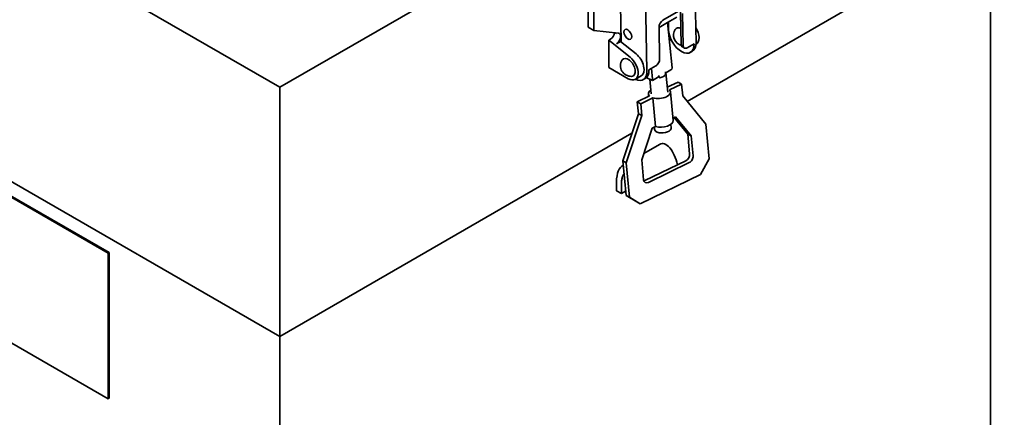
# Model space of a CAD drawing. Header units: millimetres. Extents: x 0 to 7128, y 0 to 5040.
# Tile 12 of 93: x 623 to 906, y 1192 to 1307. Entities that reach past the tile are written whole.
import ezdxf

# ---------------------------------------------------------------- set-up
doc = ezdxf.new("R2010")
doc.units = ezdxf.units.MM
doc.header["$LTSCALE"] = 12
doc.layers.add('Spigoli visibili(ISO)', color=7, linetype='Continuous', lineweight=35)

msp = doc.modelspace()

# ---------------------------------------------------------------- linework, layer by layer
at = {"layer": 'Spigoli visibili(ISO)'}
for p, q in [((697.721, 1287.1545), (488.983, 1407.6694)), ((906.4589, 1407.6694), (697.721, 1287.1545)), ((817.6454, 1299.9856), (816.9435, 1337.2876)), ((697.721, 1215.3028), (488.983, 1335.8177)), ((906.4589, 1335.8177), (815.0906, 1283.0662)), ((902.4991, 1333.5315), (902.4991, 1117.6498)), ((648.2235, 1239.3078), (492.66, 1329.1224)), ((648.5063, 1239.4711), (492.9428, 1329.2857)), ((802.8014, 1329.1226), (803.5032, 1291.8207)), ((786.5336, 1304.4643), (786.5336, 1310.9962)), ((796.0703, 1300.1722), (795.8674, 1310.9583)), ((788.2306, 1310.0164), (788.2306, 1303.4845)), ((808.088, 1306.4806), (812.6135, 1309.0933)), ((813.378, 1299.4953), (813.2041, 1308.7383)), ((813.7697, 1308.4261), (813.9436, 1299.1832)), ((806.9841, 1304.3663), (809.4548, 1305.7928)), ((809.4548, 1305.7928), (810.725, 1292.7024)), ((812.1156, 1307.3024), (809.4573, 1305.7676)), ((809.7276, 1303.7173), (809.6865, 1305.8999)), ((786.5336, 1304.4643), (788.2306, 1303.4845)), ((788.2306, 1303.4845), (795.3128, 1302.7273)), ((807.1554, 1295.264), (806.9814, 1304.5069)), ((793.039, 1301.035), (792.4733, 1300.7084)), ((798.6607, 1295.7717), (792.4733, 1300.7084)), ((792.4733, 1300.7084), (792.4733, 1292.87)), ((795.8674, 1300.3342), (794.736, 1299.681)), ((795.8674, 1301.9236), (795.8674, 1301.6642)), ((795.8674, 1300.3342), (800.3577, 1296.7515)), ((809.9214, 1300.9841), (810.0095, 1301.035)), ((810.0095, 1301.035), (810.0095, 1302.0148)), ((810.0095, 1301.035), (810.5054, 1300.7487)), ((815.0998, 1298.5159), (817.0797, 1299.659)), ((817.6664, 1299.5305), (817.6306, 1299.5098)), ((814.3017, 1298.4356), (813.7362, 1298.7478)), ((816.5693, 1297.5114), (816.0036, 1297.1848)), ((792.4733, 1292.87), (798.1301, 1289.604)), ((804.0689, 1292.1473), (806.0488, 1293.2903)), ((805.0681, 1289.4364), (804.7661, 1292.5497)), ((808.8347, 1291.611), (808.8689, 1291.2582)), ((810.3476, 1292.1325), (808.9362, 1291.3176)), ((808.9392, 1291.3193), (809.4811, 1285.7353)), ((800.1301, 1289.4059), (801.8272, 1290.3857)), ((802.9929, 1289.6731), (802.4272, 1289.3465)), ((805.1197, 1289.1153), (803.3133, 1289.9106)), ((804.2953, 1289.4783), (804.7035, 1285.2717)), ((806.5334, 1289.9303), (805.122, 1289.1154)), ((806.9927, 1290.1749), (806.9585, 1290.5278)), ((809.3472, 1287.1147), (812.4819, 1288.6295)), ((813.484, 1288.0708), (809.9949, 1286.3847)), ((813.484, 1288.0708), (812.4819, 1288.6295)), ((813.8174, 1284.6351), (813.484, 1288.0708)), ((492.66, 1287.1591), (648.2235, 1197.3445)), ((697.721, 1287.1545), (697.721, 1215.3028)), ((803.9072, 1285.1945), (803.9729, 1284.5176)), ((810.2773, 1285.8126), (811.0774, 1277.5669)), ((800.7005, 1282.9363), (804.1897, 1284.6224)), ((801.7026, 1282.3775), (800.7005, 1282.9363)), ((801.0339, 1279.5006), (800.7005, 1282.9363)), ((805.1918, 1284.0636), (801.7026, 1282.3775)), ((801.7026, 1282.3775), (802.036, 1278.9418)), ((805.9919, 1275.818), (805.1918, 1284.0636)), ((820.4531, 1276.4585), (813.8174, 1284.6351)), ((796.5083, 1265.9304), (801.0339, 1279.5006)), ((802.036, 1278.9418), (801.0339, 1279.5006)), ((802.036, 1278.9418), (797.5104, 1265.3716)), ((811.0117, 1278.2438), (811.7594, 1278.605)), ((815.2339, 1273.6476), (811.3652, 1278.4146)), ((811.7594, 1278.605), (816.236, 1273.0888)), ((799.1546, 1273.8656), (697.721, 1215.3028)), ((801.9743, 1266.197), (805.0275, 1275.3519)), ((805.0275, 1275.3519), (805.9919, 1275.818)), ((805.6374, 1275.6467), (805.7036, 1274.9647)), ((810.3844, 1276.4252), (810.4812, 1275.4282)), ((821.4199, 1266.4949), (820.4531, 1276.4585)), ((816.236, 1273.0888), (815.2339, 1273.6476)), ((815.7889, 1267.9275), (815.2339, 1273.6476)), ((816.236, 1273.0888), (816.7911, 1267.3688)), ((802.5881, 1268.0373), (807.1457, 1270.6686)), ((797.5104, 1265.3716), (796.5083, 1265.9304)), ((797.475, 1255.9669), (796.5083, 1265.9304)), ((797.5104, 1265.3716), (798.4772, 1255.4081)), ((802.5294, 1260.4769), (801.9743, 1266.197)), ((802.9007, 1260.2607), (814.6821, 1265.954)), ((815.6843, 1265.3952), (803.9029, 1259.702)), ((818.9413, 1261.9336), (821.4199, 1266.4949)), ((796.3977, 1264.4633), (796.6372, 1264.6015)), ((794.736, 1259.8835), (794.736, 1257.2707)), ((801.5792, 1253.5436), (818.9413, 1261.9336)), ((794.736, 1257.2707), (796.1502, 1256.4543)), ((796.1502, 1256.4543), (796.1502, 1259.067)), ((796.1502, 1256.4543), (797.36, 1257.1527)), ((798.4772, 1255.4081), (797.475, 1255.9669)), ((800.5771, 1254.1024), (797.475, 1255.9669)), ((798.4772, 1255.4081), (801.5792, 1253.5436)), ((801.5792, 1253.5436), (800.5771, 1254.1024)), ((648.5063, 1239.4711), (648.2235, 1239.3078)), ((648.2235, 1197.3445), (648.2235, 1239.3078)), ((648.5063, 1197.5078), (648.5063, 1239.4711)), ((697.721, 1215.3028), (697.721, 999.4211)), ((648.5063, 1197.5078), (648.2235, 1197.3445))]:
    msp.add_line(p, q, dxfattribs=at)
for centre, end in [((814.2095, 1302.1534), 254.995031), ((798.9365, 1293.3356), 272.846102)]:
    msp.add_arc(centre, 3.0604, 147.153898, end, dxfattribs=at)
for centre, major_axis, ratio, start_param, end_param in [((808.1128, 1305.1601), (-0.7732, -1.4008), 0.58988957, 3.91576619, 5.48656251), ((793.039, 1302.365), (-0.7856, -1.4107), 0.57716517, 0.76749569, 2.21547906), ((793.5596, 1301.9496), (-11.9911, 8.1775), 0.0811617, 4.67333516, 4.70093169), ((794.736, 1301.2704), (0.8, 1.3856), 0.57735027, 5.49778714, 6.5336284), ((813.4036, 1301.6882), (2.6, -4.5033), 0.57735027, 3.94895243, 7.09054508), ((813.4031, 1301.6878), (-1.42, 2.4595), 0.57735027, 5.55311584, 6.57108854), ((815.6664, 1302.9946), (2, -3.4641), 0.57735027, 0, 1.62084661), ((794.736, 1301.011), (0.7856, 1.4107), 0.57716517, 3.90908835, 5.47988467), ((814.5094, 1300.1485), (-0.7732, -1.4008), 0.58988957, 5.48656251, 6.28318531), ((813.9693, 1302.0148), (2.6, -4.5033), 0.57735027, 0, 0.80735978), ((799.8272, 1293.8498), (2, -3.4641), 0.57735027, 0, 2.16750157), ((815.075, 1299.8363), (-0.7732, -1.4008), 0.58988957, 5.48656251, 7.05735884), ((798.1301, 1292.87), (-1.42, 2.4595), 0.57735027, 2.85368942, 6.57108854), ((798.1301, 1292.87), (2, -3.4641), 0.57735027, 5.49778714, 8.45068688), ((806.024, 1294.6108), (-0.7732, -1.4008), 0.58988957, 0.77417353, 2.34496986), ((799.8272, 1293.8498), (2.6, -4.5033), 0.57735027, 5.5900254, 7.09054508), ((800.3929, 1294.1764), (2.6, -4.5033), 0.57735027, 0, 0.80735978), ((806.5589, 1291.0006), (2.3888, 0.2318), 0.50527791, 4.9410865, 5.95010852), ((809.5976, 1292.6232), (1.1288, 0.0615), 0.61035812, 5.40548161, 6.30901725), ((805.0721, 1290.0104), (-0.0488, 0.8953), 0.05096875, 2.26388896, 3.1674246), ((806.5589, 1291.0006), (2.3888, 0.2318), 0.50527787, 4.93994846, 4.94108649), ((807.0923, 1285.5035), (-3.185, -0.309), 0.50527791, 5.56045106, 6.66115772), ((807.0923, 1285.5035), (3.185, 0.309), 0.50527791, 4.02492558, 6.66115772), ((807.8924, 1277.2579), (3.185, 0.309), 0.50527791, 4.02492558, 6.28318531), ((808.0924, 1275.1965), (2.3888, 0.2318), 0.50527791, 3.14159265, 6.28318531), ((809.0196, 1264.0477), (-1.3736, 6.8119), 0.47824938, 4.72405371, 6.44275676), ((814.5488, 1267.3282), (-0.7792, -1.3974), 0.69696077, 0.78186465, 2.35266097), ((815.5509, 1266.7695), (0.7792, 1.3974), 0.69696077, 3.9234573, 5.49425363), ((798.2715, 1257.8423), (1.3736, -6.8119), 0.47824938, 3.22240844, 4.31336112), ((803.7695, 1261.0762), (-0.7792, -1.3974), 0.69696077, 5.49425363, 7.06504995), ((802.7674, 1261.635), (-0.7792, -1.3974), 0.69696077, 0.54037143, 0.78186465)]:
    msp.add_ellipse(centre, major_axis=major_axis, ratio=ratio, start_param=start_param, end_param=end_param, dxfattribs=at)
for major_axis in [(-0.8, 1.3856), (0.8, -1.3856)]:
    msp.add_ellipse((797.9877, 1302.3788), major_axis=major_axis, ratio=0.57735027, dxfattribs=at)
for points, knots in [([(808.9361, 1291.3176), (808.9336, 1291.3162), (808.9292, 1291.3183), (808.9128, 1291.3348), (808.8956, 1291.3598), (808.8693, 1291.4288), (808.8606, 1291.4572), (808.8454, 1291.5254), (808.8391, 1291.5654), (808.8347, 1291.611)], [0.234698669, 0.234698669, 0.234698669, 0.234698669, 0.256040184, 0.256040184, 0.295866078, 0.295866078, 0.315779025, 0.315779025, 0.335691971, 0.335691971, 0.335691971, 0.335691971]), ([(808.8548, 1290.8254), (808.8563, 1290.8285), (808.8575, 1290.8321), (808.8606, 1290.8419), (808.8631, 1290.852), (808.8679, 1290.8781), (808.8698, 1290.891), (808.8746, 1290.931), (808.8768, 1290.9619), (808.88, 1291.0519), (808.8789, 1291.1125), (808.8738, 1291.2024), (808.8716, 1291.2308), (808.8687, 1291.2581)], [-0.0014713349, -0.0014713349, -0.0014713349, -0.0014713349, 0, 0, 0.0034195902, 0.0034195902, 0.0063737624, 0.0063737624, 0.0125467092, 0.0125467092, 0.0229980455, 0.0229980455, 0.0280412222, 0.0280412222, 0.0280412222, 0.0280412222]), ([(806.9585, 1290.5278), (806.9629, 1290.4822), (806.9578, 1290.4356), (806.9314, 1290.3434), (806.9102, 1290.2977), (806.8292, 1290.1667), (806.752, 1290.0873), (806.6297, 1289.9907), (806.583, 1289.959), (806.5334, 1289.9304)], [0.335691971, 0.335691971, 0.335691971, 0.335691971, 0.355604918, 0.355604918, 0.375517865, 0.375517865, 0.415343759, 0.415343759, 0.436685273, 0.436685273, 0.436685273, 0.436685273]), ([(806.9929, 1290.175), (806.9954, 1290.1469), (807.0004, 1290.1194), (807.0222, 1290.0398), (807.0454, 1289.9926), (807.096, 1289.9302), (807.1182, 1289.9109), (807.1513, 1289.8914), (807.1627, 1289.886), (807.1801, 1289.8805), (807.1859, 1289.8791), (807.1956, 1289.8775), (807.1996, 1289.8771), (807.2067, 1289.8769), (807.2086, 1289.8771), (807.2101, 1289.8773), (807.2106, 1289.8774), (807.2113, 1289.8775), (807.2116, 1289.8775), (807.2119, 1289.877)], [0, 0, 0, 0, 0.0121338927, 0.0121338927, 0.0362296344, 0.0362296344, 0.0520357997, 0.0520357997, 0.0593434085, 0.0593434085, 0.062767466, 0.062767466, 0.0650074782, 0.0650074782, 0.066835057, 0.066835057, 0.0675763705, 0.0675763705, 0.0680394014, 0.0680394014, 0.0680394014, 0.0680394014]), ([(796.1502, 1259.067), (796.1502, 1259.548), (796.2105, 1260.3549), (796.3917, 1261.1353), (796.5677, 1261.6417), (796.7033, 1261.9372), (796.8205, 1262.1331), (796.8642, 1262.1991), (796.8695, 1262.2071)], [3.141592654, 3.141592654, 3.141592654, 3.141592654, 3.403392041, 3.599741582, 3.665191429, 3.796091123, 3.86154097, 3.87064269, 3.87064269, 3.87064269, 3.87064269])]:
    msp.add_open_spline(points, degree=3, knots=knots, dxfattribs=at)

doc.saveas('drawing.dxf')
